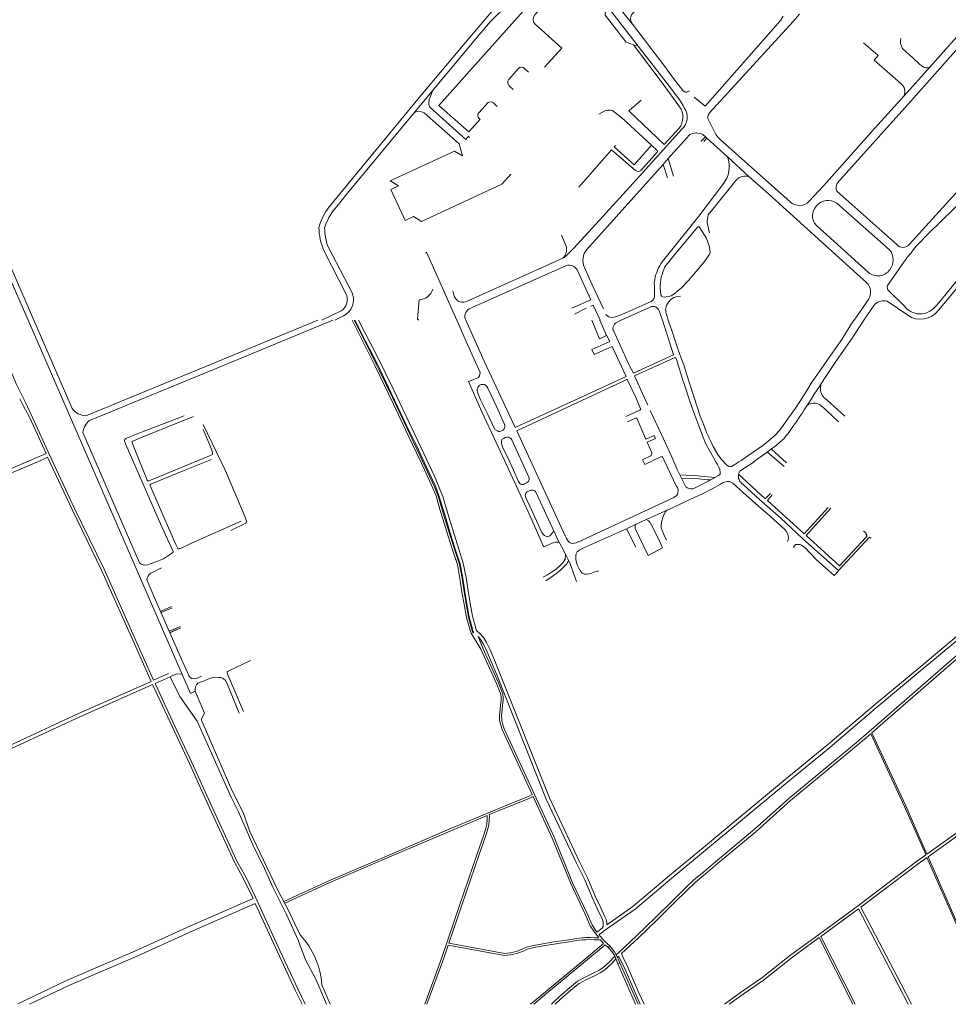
# Model space of a CAD drawing. Extents: x 145000 to 155000, y 457500 to 470000.
# Tile 48 of 256: x 148104 to 148783, y 457500 to 458220. Entities that reach past the tile are written whole.
import ezdxf

# ---------------------------------------------------------------- set-up
doc = ezdxf.new("R2010")
doc.units = 0
doc.header["$LTSCALE"] = 0.2
doc.header["$MEASUREMENT"] = 0
doc.layers.add('kant verharding', color=252, linetype='Continuous', lineweight=0)

msp = doc.modelspace()

# ---------------------------------------------------------------- linework, layer by layer
at = {"layer": 'kant verharding', "lineweight": 0}
for p, q in [((148551.79, 458216.38), (148538.69, 458232.81)), ((148555.95, 458200.49), (148532.37, 458230.72)), ((148769.14, 458185.04), (148799.06, 458218.87)), ((148552.55, 458201.48), (148547.06, 458203.28)), ((148555.95, 458200.49), (148552.55, 458201.48)), ((148552.55, 458201.48), (148574.22, 458172.58)), ((148555.95, 458200.49), (148576.27, 458174.19)), ((148754.48, 458193.76), (148756.41, 458192.09)), ((148750.32, 458164.08), (148769.14, 458185.04)), ((148391.94, 458151.5), (148406.2, 458168.69)), ((148728.71, 458140.09), (148750.32, 458164.08)), ((148728.71, 458140.09), (148691.62, 458098.65)), ((148603.84, 458130.81), (148606.22, 458133.05)), ((148606.22, 458133.05), (148605.04, 458134.03)), ((148606.22, 458133.05), (148621.15, 458119.56)), ((148574.14, 458113.89), (148577.94, 458118.21)), ((148577.94, 458118.21), (148581.62, 458105.47)), ((148621.15, 458119.56), (148637.11, 458104.97)), ((148574.14, 458113.89), (148577.25, 458104.08)), ((148527.67, 458073.14), (148554.68, 458102.98)), ((148637.11, 458104.97), (148651.24, 458092.33)), ((148651.24, 458092.33), (148715.82, 458034.05)), ((148400.98, 458049.74), (148400.27, 458049.43)), ((148423.31, 458000), (148400.98, 458049.74)), ((148530.46, 458008.35), (148522.33, 458025.98)), ((148509.34, 458004.57), (148517.94, 458008.82)), ((148564.63, 458009.67), (148548.79, 458002.45)), ((148548.79, 458002.45), (148543.42, 458000)), ((148114.02, 458000), (148142.1, 457935.56)), ((148527.8, 458000), (148532.63, 457988.79)), ((148712.88, 457987.66), (148720.96, 458000)), ((148152.06, 457930.22), (148173.37, 457938.84)), ((148154.69, 457926.81), (148175.99, 457935.6)), ((148149.81, 457918.07), (148191.17, 457822.74)), ((148650.41, 457903.68), (148662.72, 457893.16)), ((148653.28, 457905.9), (148664.42, 457895.84)), ((148588.7, 457882.16), (148590.75, 457878.26)), ((148197.04, 457821.23), (148205.09, 457824.09)), ((148201.18, 457815.98), (148207.29, 457818.99)), ((148206.54, 457787.19), (148214.7, 457790.76)), ((148207, 457786.29), (148215.11, 457789.81)), ((148203.96, 457784.17), (148203.96, 457784.17)), ((148212.97, 457772.71), (148220.94, 457776.17)), ((148232.86, 457738.17), (148236.49, 457739.77)), ((148228.48, 457557.47), (148274.25, 457577.37)), ((148542.59, 457530.24), (148555.82, 457500))]:
    msp.add_line(p, q, dxfattribs=at)
at = {"layer": 'kant verharding', "lineweight": 0, "flags": 128}
for points in [[(148498.05, 458267.63), (148496.41, 458268.39), (148492.43, 458270), (148485.17, 458272.3, 0.119045), (148480.28, 458272.21, 0.26946), (148472.85, 458264.84), (148472.55, 458262.94), (148470.61, 458254.13), (148469.23, 458249.52), (148467.85, 458245.52), (148465.57, 458240.11), (148464.33, 458237.58), (148461.65, 458233.19), (148459.54, 458230.13), (148457.49, 458227.77), (148455.3, 458225.48), (148452.74, 458223.32), (148447.91, 458218.43), (148439.37, 458208.49), (148406.2, 458168.69)], [(148324.68, 458000), (148338.75, 458006.84, 0.333587), (148342.65, 458018.66), (148326.09, 458051.1, -0.104725), (148322.47, 458067.84), (148323.21, 458070.37), (148324.1, 458072.7), (148325.63, 458076.18), (148327.55, 458079.52), (148330.01, 458083.05), (148396.07, 458163.02), (148429.39, 458202.9), (148448.55, 458225.38), (148453.88, 458230.63), (148457.46, 458236.47), (148458.92, 458239.23), (148462.09, 458246.62), (148463.03, 458250.27), (148452.16, 458248.53, 0.205938), (148431.91, 458234.04), (148430.7, 458231.34)], [(148452.77, 458156.35), (148450.1, 458158.87, 0.323947), (148446.12, 458159.1), (148439.33, 458151.65, 0.480985), (148440.4, 458146.95), (148431.98, 458137.69), (148410, 458157.13), (148494.18, 458251.25)], [(148502.73, 458248.82), (148480.26, 458223.28, 0.405311), (148480.57, 458216.46), (148499.95, 458199.01), (148487.37, 458185.12)], [(148754.09, 458055.42, -0.470371), (148745.16, 458055.35), (148701.19, 458094.43, -0.228023), (148701.35, 458100.24), (148755.36, 458160.25), (148836.8, 458252.04)], [(148657.88, 458094.96), (148633.82, 458116.19), (148615.77, 458132.22), (148614.29, 458133.66), (148612.68, 458135.71), (148612.25, 458136.73), (148607.49, 458146.04, -0.371927), (148608.14, 458151.6), (148669.18, 458218.54), (148673.93, 458223.86)], [(148754.48, 458193.76), (148749.25, 458198.64, -0.198124), (148747.88, 458206.25)], [(148720.65, 458202.9), (148731.45, 458193.46), (148728.51, 458190.15), (148748.03, 458173.05, -0.336321), (148750.32, 458164.08)], [(148769.14, 458185.04, -0.354719), (148763.31, 458186.07), (148761.93, 458187.11), (148756.41, 458192.09)], [(148475.7, 458181.27), (148472.76, 458184.02, 0.371265), (148468.3, 458184.18), (148461.06, 458175.82, 0.294977), (148461.2, 458171.67), (148464.4, 458168.6)], [(148574.22, 458172.58), (148586.22, 458156.1, -0.337452), (148585.78, 458140.4), (148574.93, 458128.4), (148548.99, 458153.22), (148558.12, 458160.86)], [(148576.27, 458174.19), (148586.25, 458160.83), (148588.76, 458157.09), (148589.62, 458155.37, -0.393009), (148587.71, 458139.6), (148554.68, 458102.98)], [(148334.16, 458000), (148340.44, 458003.3, 0.203962), (148347.08, 458010.77, 0.150956), (148347.26, 458018.31), (148346.64, 458020.02), (148329.08, 458053.79, -0.079161), (148326.57, 458067.51), (148327.43, 458070.34), (148329.77, 458075.16), (148332.95, 458080), (148336.83, 458084.76), (148342.05, 458091.36), (148391.94, 458151.5)], [(148512.48, 458097.35), (148536.43, 458124.66), (148553.87, 458109.53, 0.344164), (148557.88, 458109.52), (148569.9, 458122.9), (148570, 458123.4), (148569.82, 458124.03), (148565.65, 458127.99)], [(148621.15, 458119.56, -0.273498), (148617.76, 458099.22), (148600.22, 458076.19), (148574.57, 458044.1, 0.104714), (148568.43, 458031.73)], [(148522.33, 458025.98), (148516.55, 458038.68, -0.269443), (148518.23, 458051.77), (148574.14, 458113.89)], [(148720.93, 458000), (148729.06, 458011.88, -0.257262), (148737.96, 458013.89), (148752.98, 458003.72, 0.40908), (148775.44, 458007.42), (148782.01, 458015.22), (148795.45, 458031.51), (148806.99, 458046.23), (148813.81, 458054.76), (148822.68, 458066.5), (148827.19, 458072.27), (148837.43, 458085.87), (148843.78, 458094.42), (148848.28, 458099.99), (148853.65, 458106.17), (148859.42, 458112.28)], [(148607.95, 458064.02), (148607.21, 458066.61), (148606.98, 458068.24), (148606.57, 458070.11), (148606.39, 458072.16), (148606.77, 458075.64), (148607.12, 458077.04), (148607.57, 458077.87), (148609.51, 458080.1), (148627.4, 458102.26, -0.30875), (148637.11, 458104.97)], [(148691.62, 458098.65), (148681, 458086.97, -0.408425), (148666.97, 458086.62), (148657.88, 458094.96)], [(148841.02, 458096.36), (148835.69, 458089.86), (148810, 458056), (148805.4, 458049.8), (148790.13, 458030.31), (148774.28, 458011.01), (148772.81, 458009.63, -0.482798), (148750.6, 458010.36)], [(148686.19, 458069.32, -0.407926), (148686.26, 458083.6, -0.390146), (148701.15, 458085.63), (148739.7, 458051.63, -0.353136), (148739.86, 458036.9, -0.426738), (148724.42, 458034.84), (148686.19, 458069.32)], [(148571.9, 458023.53), (148572.5, 458018.68), (148572.85, 458017.93), (148573.3, 458017.51), (148574.01, 458017.21), (148574.91, 458017.02), (148576.33, 458017.07), (148578.18, 458017.36), (148580.08, 458017.94), (148582.02, 458019.02), (148584.77, 458021.26), (148587.46, 458023.8), (148592.51, 458028.82), (148603.56, 458042.02), (148606.1, 458045.45), (148607.59, 458047.71), (148608.36, 458048.61), (148608.43, 458049.79), (148608.33, 458051.09), (148607.94, 458053.74), (148605.74, 458059.81), (148604.45, 458062.28), (148602.79, 458064.85), (148600.45, 458068.24), (148599.93, 458068.54), (148599.55, 458068.33), (148582.33, 458047.71), (148575.47, 458038.98, 0.112858), (148571.9, 458023.53)], [(148499.73, 458062.25), (148503.21, 458054.08, -0.289946), (148500.72, 458045.37)], [(148500.72, 458045.37), (148429.81, 458013.55, -0.453517), (148421.14, 458018.59), (148420.3, 458021.66)], [(148507.33, 458008.79), (148521.2, 458015), (148511.16, 458036.81, 0.330583), (148503.42, 458040.08), (148432.39, 458008.3, 0.425464), (148429.89, 458000)], [(148568.43, 458031.73), (148567.97, 458029.66), (148567.61, 458027.19), (148567.77, 458025.52), (148567.73, 458024.04), (148567.95, 458018.57, -0.307368), (148565.34, 458013.83), (148550.12, 458006.84), (148542.68, 458003.71), (148538.28, 458002.19), (148536.86, 458002.11), (148535.38, 458002.25), (148534.31, 458002.55), (148532.26, 458004.35)], [(148715.82, 458034.05), (148722.92, 458027.71, -0.335275), (148724.42, 458015.21), (148713.8, 458000)], [(148395.57, 458000), (148394.43, 458000.75), (148395.65, 458014.93, 0.325961), (148405.64, 458022.74)], [(148573.6, 458000), (148571.17, 458007, 0.436564), (148564.63, 458009.67)], [(148577.91, 458000), (148576.51, 458004.52, -0.268022), (148577.88, 458012.89)]]:
    msp.add_lwpolyline(points, format="xyb", dxfattribs=at)
for points in [[(148547.06, 458203.28), (148531.7, 458222.96), (148532.37, 458230.72)], [(148628.12, 458182.91), (148660, 458219.2), (148661.86, 458222.33)], [(148551.79, 458216.38), (148574.57, 458186.47), (148581.05, 458177.81)], [(148897.71, 458213.77), (148827.28, 458135.74), (148754.09, 458055.42)], [(148757.26, 458051.73), (148759.2, 458054.16), (148768.93, 458064.21), (148776.73, 458071.71), (148787.49, 458082.26), (148791.27, 458086.23), (148796.23, 458091.9), (148823.54, 458121.8), (148864.46, 458167.03), (148903.36, 458210.22)], [(148596.94, 458163.22), (148604.99, 458156.56), (148628.12, 458182.91)], [(148581.05, 458177.81), (148588.67, 458167.87), (148589.57, 458167.15), (148590.35, 458166.82), (148591.02, 458166.83), (148591.62, 458166.95)], [(148403.08, 458157.03), (148402.89, 458157.67), (148402.84, 458158.6), (148403.08, 458161.2), (148403.67, 458163.18), (148404.71, 458165.73), (148406.2, 458168.69)], [(148591.62, 458166.95), (148592.1, 458167.23), (148592.5, 458167.33), (148593.35, 458167.75)], [(148043.22, 458161.5), (148060.21, 458122.13), (148086.59, 458062.47), (148113.95, 458000)], [(148432.55, 458133.68), (148431.87, 458134.54), (148429.98, 458132.23), (148403.65, 458155.8), (148403.08, 458157.03)], [(148527.14, 458150.76), (148531.42, 458153), (148532.79, 458153.36), (148534.04, 458153.54), (148535.46, 458153.62), (148537.09, 458153.33), (148539.9, 458151.24), (148543.84, 458147.9), (148565.65, 458127.99)], [(148398.72, 458152.01), (148399.32, 458151.66), (148424.87, 458128.98), (148427.5, 458120.17), (148421.54, 458123.69), (148374.52, 458101.99), (148380.71, 458098.22), (148375.04, 458095.54), (148385.58, 458073.05), (148391.53, 458075.76), (148397.54, 458072.2), (148456.24, 458099.6), (148462.74, 458106.82)], [(148109.77, 458000), (148072.92, 458083.77), (148046.62, 458143.96)], [(148577.94, 458118.21), (148593.65, 458135.8), (148594.44, 458136.18), (148595.66, 458136.6), (148597.02, 458136.9), (148598.22, 458137), (148599.59, 458136.85), (148601.31, 458136.48), (148603.1, 458135.72), (148605.04, 458134.03)], [(148605.04, 458134.03), (148602.03, 458130.92), (148602.14, 458130.81)], [(148565.65, 458127.99), (148552.86, 458113.71), (148538.27, 458126.87), (148539.33, 458127.88)], [(148500.72, 458045.37), (148501.67, 458046.03), (148503.96, 458047.91), (148508.52, 458052.41), (148527.67, 458073.14)], [(148750.6, 458010.36), (148738.72, 458022.02), (148738.3, 458022.69), (148738.12, 458023.24), (148737.94, 458024.77), (148738.11, 458025.49), (148753.08, 458046.68), (148755.42, 458049.42), (148757.26, 458051.73)], [(148577.88, 458012.89), (148579.04, 458014.36), (148580.14, 458015.39), (148582.04, 458016.55), (148583.06, 458017.03), (148584.11, 458017.38), (148586.81, 458017.59)], [(148521.14, 458010.33), (148522.99, 458011.15), (148527.98, 458000)], [(148080.41, 458000), (148083.47, 457993.99), (148086.3, 457987.99), (148088.53, 457982.76), (148090.76, 457977.53), (148092.82, 457972.73), (148094.88, 457967.93), (148098.02, 457960.51), (148101.16, 457953.1), (148104.68, 457946.25), (148108.19, 457939.41)], [(148109.75, 458000), (148143.84, 457921.68), (148196.81, 457800.04), (148218.59, 457750.04), (148228.52, 457727.21), (148232.01, 457728.82), (148238.73, 457712.81), (148236.2, 457708.27), (148258.74, 457656.43), (148266.99, 457640.14), (148272.01, 457626.26), (148291.95, 457584.51), (148301.16, 457566.74), (148304.91, 457558.77), (148308.66, 457550.8)], [(148172.8, 457938.6), (148247.27, 457969.3), (148321.73, 458000)], [(148173.66, 457934.58), (148253.13, 457967.29), (148332.61, 458000)], [(148296.79, 457575.18), (148329.77, 457590.32), (148374.7, 457609.58), (148416.56, 457627.42), (148445.13, 457639.52), (148463.89, 457647.3), (148475.57, 457651.88), (148478.39, 457653.28), (148456.54, 457700.83), (148455.41, 457703.95), (148454.6, 457707.63), (148454.54, 457711.53), (148455.03, 457715.2), (148455.2, 457718.73), (148455.61, 457722.12), (148455.7, 457723.99), (148455.34, 457726.68), (148452.38, 457734.52), (148440.8, 457759.7), (148433.67, 457771.24), (148433.17, 457772.53), (148430.36, 457782.77), (148428.53, 457792.48), (148427.05, 457801.34), (148425.59, 457811.2), (148423.65, 457821.44), (148420.47, 457831.45), (148417.06, 457842.25), (148413.13, 457854.88), (148411.21, 457861.03), (148408.14, 457871.59), (148404.62, 457880.06), (148397.27, 457896.08), (148387.79, 457915.73), (148377, 457938.6), (148363.75, 457966.08), (148346.69, 458000)], [(148348.09, 458000), (148356.16, 457984.51), (148364.35, 457968.05), (148366.88, 457962.68), (148376.7, 457942.55), (148386.63, 457921.3), (148400.22, 457892.98), (148407.01, 457878.33), (148409.76, 457871.01), (148412.62, 457861.37), (148415.2, 457852.74), (148418.49, 457842.7), (148421.9, 457831.9), (148425.11, 457821.81), (148427.07, 457811.45), (148428.53, 457801.57), (148430.01, 457792.74), (148431.82, 457783.11), (148434.6, 457773), (148435.07, 457771.78)], [(148348.64, 458000), (148356.48, 457984.75), (148364.98, 457968.45), (148373.46, 457950.43), (148386.28, 457923.6), (148393.79, 457908.4), (148400.99, 457892.66), (148407.65, 457878.74), (148410.42, 457871.13), (148415.42, 457854.52), (148418.97, 457842.85), (148422.38, 457832.05), (148425.6, 457821.93), (148427.57, 457811.53), (148429.02, 457801.65), (148430.5, 457792.83), (148432.31, 457783.22), (148435.07, 457773.16), (148435.53, 457771.96)], [(148351.38, 458000), (148355.97, 457991.07), (148364.47, 457974.77), (148377.17, 457949.01), (148390.53, 457920.56), (148407, 457886.16), (148413.04, 457871.22), (148417.42, 457856.22), (148421.35, 457843.59), (148424.76, 457832.81), (148428.02, 457822.55), (148430.03, 457811.95), (148431.49, 457802.03), (148432.96, 457793.27), (148434.75, 457783.78), (148437.45, 457773.94), (148437.75, 457773.15), (148440.42, 457770.87), (148442.7, 457768.07), (148445.05, 457764.39), (148447.6, 457759.05), (148450.74, 457751.63), (148454.76, 457741.76), (148490.93, 457650.85), (148513.05, 457604.17)], [(148423.31, 458000), (148431.03, 457982.2), (148440.36, 457961.77), (148439.88, 457959.32), (148439.05, 457958.19), (148437.4, 457957.41), (148431.88, 457955.15), (148441.46, 457933.2), (148452.07, 457910.57), (148467.35, 457877.49), (148478.06, 457854.23), (148486.4, 457835.22), (148486.63, 457834.86), (148486.82, 457834.7), (148486.98, 457834.65), (148487.15, 457834.65), (148487.45, 457834.73), (148494.29, 457837.61), (148495.51, 457837.82), (148496.39, 457837.81), (148497.45, 457837.7), (148498.3, 457837.49)], [(148429.89, 458000), (148443.3, 457970.11), (148465.93, 457921.58), (148506.31, 457940.12), (148547.02, 457958.95), (148536.77, 457980.79), (148523.67, 457974.96), (148521.9, 457978.57), (148535.22, 457984.53), (148533.07, 457988.76), (148532.92, 457988.78), (148532.63, 457988.79), (148527.66, 457986.53), (148522, 458000)], [(148543.42, 458000), (148539.31, 457997.84), (148538.63, 457997.14), (148538.1, 457996.22), (148537.67, 457995.21), (148537.39, 457994.26), (148537.47, 457993.5), (148537.71, 457992.79), (148538.06, 457991.98), (148549.18, 457967.81), (148552.43, 457961.24), (148581.74, 457974.74), (148573.6, 458000)], [(148577.9, 458000), (148578.6, 457997.88), (148580.46, 457992.49), (148582.67, 457985.84), (148584.87, 457979.09), (148587.36, 457972.31), (148589.16, 457967.45), (148591.16, 457960.98), (148601.28, 457930.01), (148602.6, 457926.52), (148604.36, 457922.16), (148605.96, 457918.02), (148607.53, 457914.58)], [(148607.44, 457914.76), (148608.99, 457911.51), (148610.73, 457907.78), (148612.53, 457904.88), (148614.22, 457901.84), (148616.41, 457898.72), (148620.66, 457894.02), (148622.25, 457893.1), (148623.32, 457892.91), (148624.24, 457893.13), (148626.51, 457894.52), (148629.51, 457896.63), (148631.29, 457897.63), (148639.9, 457903.53), (148647.06, 457908.44), (148651.04, 457911.53), (148655.87, 457915.76), (148659.17, 457919.45), (148661.93, 457923.11), (148665.75, 457928.81), (148670.84, 457935.87), (148677.67, 457946.14), (148682.94, 457954.66), (148689.55, 457964.07), (148696.65, 457974.36), (148704.85, 457986.06), (148710.8, 457995.91), (148713.51, 458000)], [(148726.33, 457840.67), (148725.06, 457841.51), (148702.5, 457817), (148687.2, 457830.6), (148675.94, 457840.61), (148660.22, 457855.28), (148644.62, 457869.1), (148632.92, 457879.8), (148631.47, 457881.06), (148630.68, 457881.89), (148630.07, 457882.74), (148629.66, 457883.51), (148629.29, 457884.32), (148629.23, 457885.54), (148629.23, 457886.68), (148629.46, 457887.82), (148629.8, 457888.83), (148630.27, 457889.64), (148630.96, 457890.26), (148632.27, 457890.98), (148634.74, 457892.72), (148638.47, 457895.2), (148642.6, 457898.21), (148646.69, 457901.06), (148650.31, 457903.6), (148653.16, 457905.72), (148655.17, 457907.27), (148656.95, 457908.71), (148659.57, 457910.96), (148661.29, 457912.36), (148662.43, 457913.45), (148664.36, 457915.94), (148665.52, 457917.37), (148668.94, 457922.34), (148670.36, 457924.24), (148671.8, 457926.24), (148673.16, 457928.26), (148674.61, 457930.49), (148675.95, 457932.45), (148677.34, 457934.64), (148679.2, 457937.55), (148679.66, 457938.25), (148681.24, 457940.34), (148682.86, 457943.05), (148685.17, 457946.71), (148688.06, 457950.98), (148692.12, 457957.55), (148700.45, 457969.86), (148712.88, 457987.66)], [(148603.75, 457913.81), (148600.23, 457922.77), (148595.96, 457934.51), (148593.02, 457943.19), (148590.49, 457950.69), (148587.94, 457958.45), (148586.43, 457963.43), (148585.17, 457967.15), (148584.1, 457970.66), (148583.48, 457972.52), (148583.18, 457972.65), (148582.89, 457972.65), (148582.58, 457972.61), (148582.11, 457972.48), (148553.15, 457959.36), (148560.18, 457943.75), (148562.87, 457938)], [(148458.38, 457923.1), (148458.26, 457923.79), (148452.42, 457936.56), (148445.9, 457950.5), (148445.19, 457951.68), (148444.67, 457952.22), (148444.01, 457952.74), (148443.4, 457953.06), (148442.66, 457953.13), (148441.82, 457953.12), (148440.96, 457952.98), (148440.15, 457952.63), (148439.44, 457952.11), (148438.91, 457951.33), (148438.46, 457950.46), (148438.24, 457949.51), (148438.26, 457948.48), (148438.56, 457946.84), (148440.66, 457941.75), (148445.95, 457931.24), (148450.51, 457921.18), (148450.79, 457920.72), (148451.13, 457920.16), (148452.01, 457919.61), (148452.92, 457919.1), (148453.68, 457918.73), (148454.38, 457918.68), (148455.42, 457919.05), (148456.65, 457919.54), (148457.47, 457919.97), (148457.86, 457920.57), (148458.12, 457921.18), (148458.31, 457922.02), (148458.38, 457923.1)], [(148547.66, 457956.77), (148467.11, 457919.27), (148502.44, 457842.52), (148503.38, 457840.56), (148504.61, 457838.44), (148505.64, 457837.55), (148506.72, 457837.02), (148508.05, 457836.85), (148509.13, 457837.08), (148510.47, 457837.44), (148511.64, 457837.88), (148512.4, 457838.21), (148514.17, 457838.89), (148514.9, 457839.18), (148549.12, 457855.22), (148581.86, 457870.42), (148583.75, 457871.65), (148584.55, 457872.75), (148584.99, 457873.88), (148585.08, 457875.31), (148585.04, 457876.4), (148584.68, 457877.76), (148584.05, 457878.59)], [(148546.77, 457929.72), (148557.08, 457934.22), (148557.35, 457934.47), (148557.58, 457934.71), (148557.72, 457935.01), (148557.69, 457935.34), (148554.57, 457942.59), (148548.18, 457956.36), (148548.07, 457956.52), (148547.96, 457956.63), (148547.73, 457956.77)], [(148689.42, 457953.19), (148689.35, 457952.25), (148689.28, 457951.19), (148689.15, 457950.08), (148689.24, 457948.73), (148689.53, 457947.54), (148689.93, 457946.39), (148690.49, 457945.31), (148691.2, 457944.24), (148691.95, 457943.37), (148694, 457941.66), (148699.36, 457936.81), (148707.04, 457929.87)], [(148513.04, 457604.2), (148519.17, 457591.96), (148524.47, 457579.1), (148528.23, 457571.08), (148531.48, 457564.04), (148532.46, 457561.98), (148532.88, 457559.75), (148532.91, 457558.2), (148552.09, 457571.55), (148578.92, 457594.16), (148603.58, 457614.57), (148627.56, 457634.61), (148663.49, 457664.28), (148694.39, 457689.7), (148728.38, 457718.57), (148762.51, 457747.05), (148800.85, 457779.07), (148841.1, 457812.38), (148884.66, 457849.3), (148917.37, 457875.56), (148951.33, 457904.81), (149000, 457945.17)], [(148000, 457848.02), (148000.69, 457848.32), (148042.45, 457866.4), (148090.8, 457888.69), (148117.9, 457900.37), (148122.88, 457902.72), (148111, 457928.76), (148106.26, 457937.72)], [(148103.61, 457942.61), (148104.93, 457940.17), (148106.26, 457937.72)], [(148108.19, 457939.41), (148109.44, 457936.75), (148112.98, 457929.04), (148125.48, 457901.66), (148143.77, 457862.53), (148165.27, 457818.16), (148190.34, 457762.07), (148201.56, 457736.88), (148212.51, 457741.85)], [(148679.2, 457937.55), (148680.47, 457938.45), (148682.14, 457939.13), (148683.88, 457939.41), (148685.59, 457939.32), (148687.19, 457938.98), (148688.53, 457938.38), (148689.97, 457937.26), (148692.15, 457935.6), (148694.26, 457933.45), (148696.78, 457931.07), (148698.94, 457928.9), (148701.12, 457927.08), (148702.38, 457925.8)], [(148223.97, 457930.18), (148192.71, 457918.18), (148181.71, 457913.78), (148181.19, 457913.59), (148180.77, 457913.23), (148180.39, 457912.75), (148180.26, 457912.12), (148180.29, 457911.72), (148180.43, 457911.21), (148180.74, 457910.58), (148180.97, 457910.03), (148181.25, 457909.33), (148205.51, 457853.35), (148207.58, 457849.04), (148215.86, 457831.06), (148215.79, 457830.51), (148215.46, 457830.13), (148208.72, 457825.73), (148205.09, 457824.09)], [(148230.59, 457929.67), (148193.19, 457914.59), (148186.25, 457911.61), (148185.98, 457911.45), (148185.84, 457911.26), (148185.75, 457911.05), (148185.76, 457910.74), (148185.8, 457910.41), (148196.76, 457883.16), (148196.89, 457882.84), (148197.15, 457882.69), (148197.34, 457882.59), (148197.6, 457882.61), (148197.74, 457882.65), (148197.94, 457882.72), (148205.78, 457885.81)], [(148564.66, 457934.16), (148566.9, 457929.36), (148574.07, 457913.85), (148579.92, 457901.06), (148584.44, 457890.85), (148584.92, 457889.85), (148588.7, 457882.18)], [(148237.86, 457923.92), (148254, 457889.88), (148268.44, 457856.09)], [(148547.97, 457925.87), (148554.02, 457928.41), (148554.27, 457928.45), (148554.59, 457928.46), (148554.91, 457928.29), (148555.12, 457927.94), (148561.31, 457913.64), (148561.48, 457913.43), (148561.7, 457913.29), (148561.93, 457913.29), (148562.22, 457913.36), (148567.6, 457915.81), (148568.5, 457913.66), (148562.51, 457911.03), (148565.82, 457903.16), (148565.89, 457902.72), (148565.81, 457902.19), (148565.63, 457901.6), (148565.43, 457901.24), (148565.18, 457900.94), (148559.14, 457898.08), (148560.75, 457894.52), (148573.49, 457900.66), (148584.03, 457878.63)], [(148205.79, 457885.81), (148242.5, 457900.86), (148244.66, 457901.96), (148244.55, 457903.01), (148243.96, 457905.92), (148239.19, 457916.84), (148237.67, 457920.13)], [(148476.27, 457884.12), (148476.24, 457884.62), (148476.04, 457885.23), (148463.54, 457912.53), (148463.03, 457913.28), (148462.62, 457913.73), (148461.96, 457914.09), (148461.11, 457914.5), (148460.41, 457914.64), (148459.83, 457914.58), (148458.74, 457914.23), (148457.55, 457913.62), (148456.53, 457913.04), (148456.16, 457912.48), (148456, 457911.89), (148455.91, 457911.16), (148455.94, 457910.29), (148456.11, 457908.91), (148456.75, 457907.53), (148457.91, 457904.8), (148460.47, 457899.63), (148464.77, 457890.51), (148468.48, 457882.24), (148469.43, 457880.62), (148470.11, 457880.11), (148470.91, 457879.91), (148471.92, 457879.93), (148472.78, 457880.4), (148474.15, 457881.08), (148475.03, 457881.66), (148475.59, 457882.24), (148475.95, 457882.85), (148476.15, 457883.49), (148476.27, 457884.12)], [(148597.13, 457877.34), (148602.09, 457880.03), (148608.98, 457883.27), (148614.58, 457886.56), (148615.95, 457887.61), (148615.97, 457888.81), (148615.64, 457890.91), (148614.85, 457892.75), (148613.92, 457894.67), (148613.03, 457896.12), (148611.13, 457899.25), (148609.02, 457903.23), (148606.75, 457906.91), (148605, 457910.78), (148603.78, 457913.74), (148603.73, 457913.87)], [(148075.77, 457679.8), (148146.59, 457712.49), (148198.71, 457735.49), (148199.76, 457736), (148188.52, 457761.25), (148163.45, 457817.32), (148141.97, 457861.67), (148123.92, 457899.9), (148119.14, 457897.63), (148092.02, 457885.95)], [(148208.4, 457883.98), (148224.45, 457890.38), (148243.92, 457898.31)], [(148612.37, 457604.26), (148640.79, 457627.83), (148666.09, 457650.45), (148715.49, 457691.43), (148733.61, 457707.02), (148792.69, 457758.36), (148825.05, 457783.8), (148869.31, 457819.77), (148901.25, 457846.13), (148936.01, 457876.72), (148937.9, 457878.63), (148943.56, 457882.36), (148949.1, 457884.61), (148956.23, 457887.56), (148959.59, 457889.34), (148971.86, 457893.25), (148979.79, 457895.13), (148988.7, 457897.26), (148997.29, 457899.56), (149000, 457900.28)], [(148586.29, 457887.07), (148599.35, 457886.19), (148601.59, 457885.99), (148611.91, 457884.98)], [(148629.36, 457887.44), (148648.8, 457869.43), (148652.72, 457873.51)], [(148200.92, 457874.58), (148198.98, 457879.28), (148198.97, 457879.45), (148198.97, 457879.71), (148199.07, 457879.88), (148199.21, 457880.05), (148199.42, 457880.17), (148199.62, 457880.22), (148208.39, 457883.98)], [(148561.62, 457854.27), (148570.43, 457858.24), (148581.87, 457863.52), (148587.58, 457866.16), (148594.66, 457869.39), (148602.46, 457872.82), (148609.92, 457876.81), (148616.01, 457880.21), (148617.65, 457881.12), (148619.01, 457881.65), (148620.88, 457882.06), (148622.7, 457882.11), (148625.14, 457881.06), (148632.68, 457874.12), (148643.9, 457864.13), (148652.63, 457856.58), (148663.07, 457847.06), (148664.14, 457845.77), (148665.13, 457844.15), (148665.67, 457842.35), (148665.86, 457840.9), (148665.57, 457839.45), (148665.02, 457838.2)], [(148587.56, 457884.49), (148592.89, 457884.44), (148600.15, 457884.07), (148606.77, 457883.42), (148608.99, 457883.28)], [(148200.92, 457874.56), (148214.11, 457844.42), (148217.78, 457836.14), (148219.17, 457833.22), (148219.45, 457832.97), (148219.83, 457832.83), (148220.19, 457832.83), (148221.21, 457833.29), (148229.26, 457837.15), (148265.52, 457853.1)], [(148493.91, 457846.08), (148493.82, 457846.65), (148493.73, 457847), (148480.97, 457874.4), (148480.24, 457875.29), (148479.5, 457875.7), (148478.51, 457875.87), (148477.67, 457875.86), (148476.7, 457875.65), (148475.77, 457875.11), (148474.79, 457874.65), (148474.1, 457874.16), (148473.67, 457873.31), (148473.45, 457872.72), (148473.34, 457871.98), (148473.41, 457871.27), (148473.7, 457870.54), (148473.94, 457869.82), (148476.64, 457864.07), (148481.63, 457853.47), (148485.5, 457844.91), (148486.34, 457843.54), (148487.34, 457842.69), (148488.47, 457842.1), (148489.46, 457841.78), (148490.26, 457841.94), (148491.17, 457842.52), (148491.92, 457843.27), (148492.83, 457844.17), (148493.53, 457844.9), (148493.75, 457845.45), (148493.91, 457846.08)], [(148590.74, 457878.32), (148591.15, 457877.99), (148591.77, 457877.52), (148592.57, 457877.18), (148593.37, 457876.94), (148594.39, 457876.74), (148595.23, 457876.72), (148595.96, 457876.79), (148596.42, 457876.97), (148597.19, 457877.34)], [(148694.78, 457863.27), (148677.23, 457843.8), (148650.39, 457868.27), (148653.82, 457872.31)], [(148577.06, 457861.29), (148576.22, 457860.48), (148574.97, 457858.28), (148573.98, 457855.88), (148573.22, 457853.43), (148572.64, 457850.69), (148572.72, 457848.4), (148573.34, 457846.26), (148575.35, 457841.74), (148576.5, 457839.48)], [(148720.74, 457845.87), (148722.66, 457844.37), (148722.39, 457843.73), (148723.16, 457842.88), (148723.17, 457842.59), (148723.18, 457842.04), (148722.29, 457841.23), (148703.02, 457820.41), (148678.82, 457842.63), (148696.89, 457862.7)], [(148258.02, 457846.46), (148269.07, 457851.71), (148269.32, 457851.94), (148269.44, 457852.32), (148269.37, 457853.14), (148268.43, 457856.09)], [(148547.36, 457847.55), (148554.32, 457851.02), (148553.99, 457850.44), (148553.77, 457849.7), (148553.7, 457848.86), (148553.72, 457847.75), (148563.13, 457828.14), (148573.72, 457833.72), (148571.01, 457839.75), (148565.51, 457850.66), (148564.67, 457852.15), (148563.4, 457853.5), (148561.62, 457854.27), (148557.49, 457852.5), (148554.32, 457851.02)], [(148494.16, 457846.06), (148497.17, 457839.62), (148499.82, 457834.62), (148502.47, 457829.47), (148505.84, 457822.69), (148508.41, 457815.86), (148510.74, 457809.04)], [(148527.11, 457816.8), (148524.24, 457816.14), (148522.07, 457815.28), (148520.4, 457814.67), (148518.15, 457814.44), (148516.58, 457814.41), (148515.01, 457815.15), (148513.81, 457816.51), (148512.71, 457818.28), (148511.59, 457820.7), (148510.76, 457823.02), (148510.3, 457825.1), (148510.23, 457826.74), (148510.27, 457828.02), (148510.59, 457829.35), (148511.2, 457830.77), (148512.73, 457832.03), (148516.74, 457833.89), (148547.36, 457847.55), (148554.12, 457834.15)], [(148669.64, 457833.78), (148669.77, 457834.47), (148670.16, 457835.13), (148670.68, 457835.64), (148671.22, 457836.01), (148671.99, 457836.15), (148672.77, 457836.2), (148673.76, 457836.2), (148674.75, 457835.79), (148675.62, 457835.35), (148676.85, 457834.72), (148677.66, 457834.01), (148686.35, 457825.01), (148694.86, 457817.44), (148699.26, 457813.37), (148702.42, 457816.93)], [(148486.35, 457812.34), (148489.48, 457813.9), (148493.14, 457816.27), (148496.07, 457818.41), (148498.64, 457820.57), (148500.77, 457822.77), (148501.76, 457824.26), (148502.39, 457825.49), (148502.62, 457826.5), (148502.72, 457827.37), (148502.74, 457828.23), (148502.75, 457828.92)], [(148488.33, 457809.61), (148490.12, 457810.76), (148491.95, 457812.07), (148493.97, 457813.49), (148496.09, 457815), (148497.89, 457816.31), (148499.15, 457817.37), (148502.84, 457820.96), (148503.63, 457821.94), (148504.32, 457822.87), (148504.71, 457823.76), (148504.82, 457824.48), (148504.79, 457824.81)], [(148196.52, 457810.46), (148198.78, 457805.25), (148201.04, 457800.04), (148213.35, 457771.65), (148221.4, 457775.16)], [(148867.78, 457684.28), (148864.64, 457681.8), (148848.16, 457669.53), (148830.55, 457656.16), (148806.35, 457637.97), (148784.15, 457621.87), (148767.08, 457609.76), (148766.85, 457610.29), (148751.62, 457644.99), (148726.75, 457698.48), (148734.91, 457705.5), (148793.97, 457756.82), (148826.3, 457782.24), (148834.16, 457764.21), (148845.92, 457737.2), (148857.03, 457712.45), (148867.78, 457684.28)], [(148212.95, 457772.68), (148216.95, 457774.42), (148220.95, 457776.16)], [(148213.35, 457771.65), (148222.9, 457750.04), (148227.18, 457740.35)], [(148213.44, 457771.68), (148217.42, 457773.39), (148221.4, 457775.1)], [(148479.59, 457500), (148489.13, 457508.03), (148518.81, 457532.68), (148531.68, 457543.57), (148533.99, 457541.56), (148535.17, 457542.78), (148531.41, 457545.8), (148528.04, 457549.91), (148527.3, 457550.86), (148527.73, 457551.16), (148528.76, 457551.93), (148530.13, 457552.91), (148531.25, 457553.99), (148553.61, 457569.57), (148580.53, 457592.24), (148605.18, 457612.65), (148629.15, 457632.69), (148665.08, 457662.35), (148696, 457687.78), (148729.99, 457716.65), (148764.11, 457745.13), (148802.45, 457777.15)], [(148510.8, 457603.08), (148516.89, 457590.92), (148522.19, 457578.1), (148525.97, 457570.02), (148529.22, 457562.98), (148530.06, 457561.2), (148530.38, 457559.49), (148530.41, 457558.18), (148530.2, 457556.92), (148529.47, 457555.75), (148528.53, 457554.83), (148527.28, 457553.95), (148526.27, 457553.18), (148525.78, 457552.84), (148525.22, 457553.58), (148522.17, 457558.05), (148518.52, 457566.5), (148507.96, 457588.87), (148494.35, 457622.14), (148457.92, 457701.39), (148456.85, 457704.37), (148456.1, 457707.81), (148456.04, 457711.45), (148456.53, 457715.06), (148456.7, 457718.61), (148457.11, 457722), (148457.2, 457724.05), (148456.8, 457727.05), (148453.76, 457735.1), (148442.18, 457760.28), (148438.91, 457768.76), (148440.67, 457766.61), (148442.86, 457763.17), (148445.32, 457758.03), (148448.43, 457750.67), (148452.44, 457740.82), (148488.63, 457649.85), (148510.79, 457603.1)], [(148272.44, 457751.37), (148255.65, 457743.16), (148255.4, 457742.92), (148255.41, 457742.4), (148255.9, 457740.81), (148257.96, 457735.84), (148267.2, 457713.98)], [(148312.36, 457500), (148306.91, 457511.23), (148293.84, 457539.28), (148276.01, 457578.34), (148268.89, 457593.11), (148262.44, 457604.69), (148255.68, 457619.66), (148241.8, 457649.88), (148229.56, 457676.8), (148217.18, 457703.4), (148202.61, 457734.62), (148213.55, 457739.42)], [(148327.9, 457500), (148327.89, 457500.03), (148320.17, 457518.29), (148312.65, 457532.57), (148307.32, 457546.88), (148298.79, 457565.67), (148288.49, 457586.2), (148282.7, 457599.34), (148274.12, 457616.61), (148263.52, 457640.77), (148258.21, 457651.49), (148233.51, 457707.04), (148220.61, 457725), (148213.55, 457739.42), (148218.3, 457741.68), (148222.32, 457741.3)], [(148233.88, 457734.66), (148235.94, 457735.48), (148238.01, 457736.3)], [(148238.01, 457736.3), (148242.34, 457738.17), (148245.06, 457738.84), (148246.87, 457739.08), (148249.14, 457738.97), (148250.72, 457738.87), (148252.44, 457738.17), (148254.01, 457736.78), (148254.99, 457734.91), (148264.09, 457712.73)], [(148274.25, 457577.37), (148267.11, 457592.19), (148260.66, 457603.79), (148253.86, 457618.83), (148239.98, 457649.04), (148227.74, 457675.96), (148215.36, 457702.56), (148200.82, 457733.74), (148199.77, 457733.23), (148147.61, 457710.21), (148076.8, 457677.52)], [(148613.65, 457602.72), (148642.09, 457626.31), (148667.39, 457648.93), (148716.79, 457689.91), (148725.96, 457697.8), (148750.7, 457644.57), (148765.93, 457609.89), (148766.25, 457609.17), (148765.35, 457608.53), (148759.35, 457604.38), (148732.46, 457583.89), (148717.12, 457572.28), (148687.78, 457550.9), (148667.58, 457536.11), (148646.25, 457519.33), (148631.4, 457509.07), (148619.06, 457500)], [(148915.4, 457579.68), (148915.11, 457579.48), (148909.93, 457575.91), (148896.35, 457567.36), (148880.07, 457557.25), (148862.63, 457544.9), (148847.74, 457534.86), (148831.04, 457523.27), (148816.46, 457513.52), (148810.64, 457509.92), (148809.22, 457514.28), (148786.8, 457564.93), (148767.9, 457607.89), (148785.31, 457620.25), (148807.53, 457636.36), (148831.75, 457654.56), (148849.36, 457667.93), (148865.86, 457680.22), (148868.58, 457682.36), (148878.28, 457659.42), (148899.59, 457612.61), (148915.4, 457579.68)], [(148527.18, 457548.59), (148523.88, 457548.68), (148520.97, 457548.76), (148517.69, 457548.73), (148515.67, 457548.69), (148515.61, 457548.69), (148515.02, 457548.68), (148510.68, 457548.18), (148506.7, 457547.44), (148501.5, 457546.54), (148494.2, 457545.55), (148486.26, 457544.22), (148479.47, 457543.09), (148475.03, 457541.93), (148471.17, 457540.34), (148466.7, 457538.62), (148462.17, 457537.6), (148458.31, 457537.22), (148417.48, 457544.6), (148427, 457572.46), (148439.67, 457609.51), (148444.16, 457622.72), (148445.65, 457627.35), (148446.59, 457631.49), (148446.99, 457634.47), (148447.05, 457637.77), (148447.03, 457638.69), (148464.45, 457645.9), (148476.17, 457650.5), (148479.01, 457651.92), (148492.97, 457621.54), (148506.58, 457588.27), (148517.16, 457565.88), (148520.85, 457557.33), (148524, 457552.7), (148526.86, 457548.97), (148527.18, 457548.59)], [(148297.48, 457573.85), (148330.37, 457588.94), (148375.29, 457608.2), (148417.14, 457626.04), (148445.54, 457638.07), (148445.55, 457637.77), (148445.49, 457634.59), (148445.11, 457631.75), (148444.21, 457627.75), (148442.74, 457623.2), (148438.25, 457609.99), (148425.58, 457572.94), (148412.38, 457534.32), (148399.85, 457500)], [(148755.67, 457500), (148748.16, 457514.74), (148718.6, 457570.89), (148733.67, 457582.29), (148760.53, 457602.76), (148766.49, 457606.89), (148767.07, 457607.3), (148785.88, 457564.53), (148808.28, 457513.92), (148809.76, 457509.38), (148804.47, 457506.12), (148795.02, 457500)], [(148539.86, 457536.09), (148541.72, 457537.94), (148554.77, 457550.01), (148568.6, 457563.44), (148580.89, 457575.69), (148590.05, 457584.58), (148596.37, 457590.75), (148603.79, 457596.84), (148612.36, 457604.25)], [(148613.66, 457602.73), (148605.08, 457595.3), (148597.71, 457589.25), (148591.45, 457583.14), (148582.29, 457574.27), (148570, 457562.02), (148556.15, 457548.55), (148543.74, 457537.08), (148544.35, 457535.27), (148547.81, 457528.08), (148556.42, 457508.43), (148560.18, 457500)], [(148110.77, 457500), (148139.53, 457513.73), (148190.03, 457535.48), (148230.11, 457553.81), (148275.91, 457573.73), (148292.02, 457538.44), (148305.11, 457510.37), (148310.14, 457500)], [(148753.42, 457500), (148746.38, 457513.82), (148716.97, 457569.69), (148689.42, 457549.62), (148714.47, 457500)], [(148102.32, 457500.4), (148137.87, 457517.37), (148188.41, 457539.14), (148228.48, 457557.47)], [(148622.43, 457500), (148632.56, 457507.45), (148647.43, 457517.72), (148668.79, 457534.51), (148688.19, 457548.72), (148712.79, 457500)], [(148401.45, 457500), (148413.8, 457533.82), (148416.99, 457543.17), (148458.25, 457535.7), (148462.41, 457536.12), (148467.14, 457537.18), (148471.73, 457538.94), (148475.51, 457540.51), (148479.79, 457541.63), (148486.5, 457542.74), (148494.42, 457544.07), (148501.72, 457545.06), (148506.96, 457545.96), (148510.9, 457546.7), (148515.12, 457547.18), (148515.63, 457547.19), (148515.69, 457547.19), (148517.71, 457547.23), (148520.95, 457547.26), (148523.84, 457547.18), (148528.44, 457547.05), (148530.35, 457544.74), (148530.54, 457544.57), (148517.85, 457533.83), (148488.17, 457509.18), (148477.26, 457500)], [(148533.99, 457541.56), (148535.45, 457540.15), (148537.25, 457537.6), (148538.75, 457535.21), (148539.82, 457532.76), (148541.13, 457529.59), (148542.59, 457530.24), (148541.06, 457533.73), (148538.65, 457538.48), (148536.16, 457541.55), (148535.17, 457542.78)], [(148492.52, 457500), (148494.73, 457502.4), (148499.97, 457507.19), (148505.58, 457512.08), (148511.59, 457516.98), (148517.11, 457519.94), (148523.07, 457522.65), (148527.13, 457524.8), (148530.23, 457526.88), (148534.95, 457530.93), (148538.78, 457535.14)], [(148540.82, 457534.21), (148541.75, 457535.15), (148542.03, 457534.33), (148545.53, 457527.04), (148554.14, 457507.41), (148557.45, 457500)], [(148495.24, 457500), (148496.15, 457500.98), (148501.31, 457505.69), (148506.86, 457510.54), (148512.71, 457515.3), (148517.99, 457518.14), (148523.95, 457520.85), (148528.15, 457523.08), (148531.45, 457525.28), (148536.35, 457529.49), (148539.66, 457533.13)], [(148541.13, 457529.59), (148551.3, 457506.17), (148554, 457500)], [(148324.64, 457514.17), (148330.59, 457500.03), (148330.6, 457500)]]:
    msp.add_lwpolyline(points, dxfattribs=at)
at = {"layer": 'kant verharding', "lineweight": 0, "extrusion": (0, 0, -1)}
for centre, radius, start, end in [((-148556.91, 458220.4), 6.52, 321.856, 65.19736), ((-148395.67, 458147.21), 5.69, 49.08225, 122.4244), ((-148152.02, 457942.1), 11.88, 269.83349, 326.61626), ((-148163.73, 457916.03), 14.07, 8.35051, 50.03006), ((-148195.58, 457827.77), 6.69, 257.41204, 311.29302), ((-148203.01, 457809.72), 6.53, 6.57628, 73.73155), ((-148435.3, 457771.87), 0.25, 159.28417, 338.55862), ((-148231.16, 457742.22), 4.4, 247.24252, 334.85413), ((-148238.14, 457730.08), 6.26, 348.46417, 47.05724), ((-148264.99, 457509.96), 59.79, 136.92088, 175.96387)]:
    msp.add_arc(centre, radius, start, end, dxfattribs=at)

doc.saveas('drawing.dxf')
